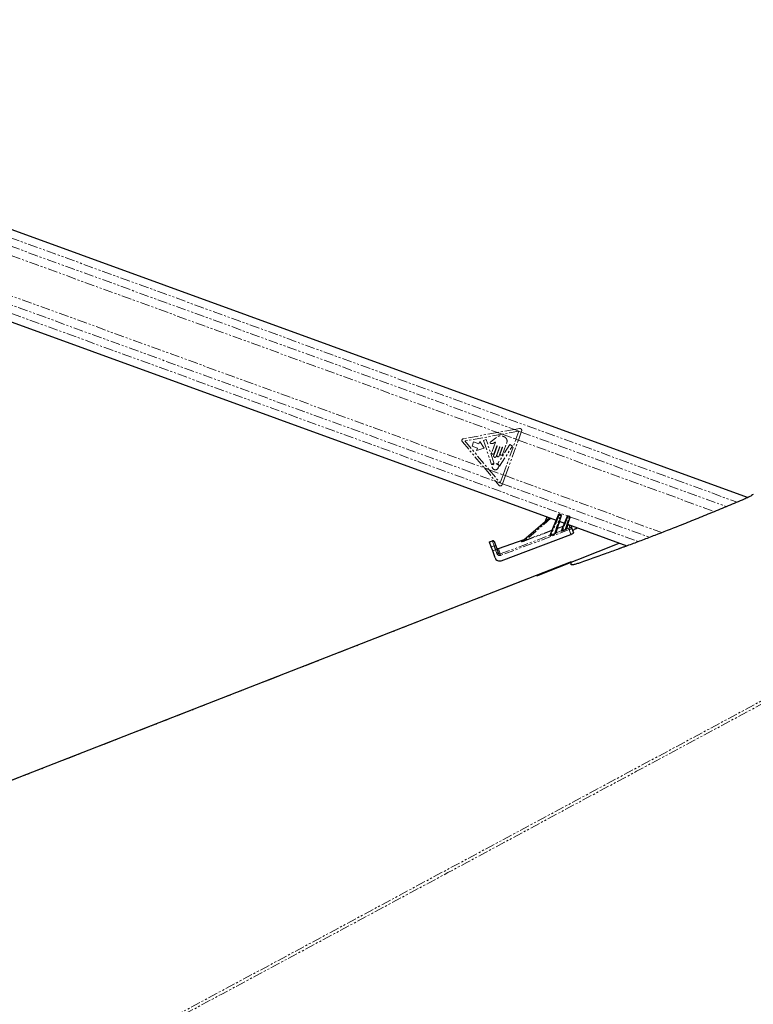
# Paper-space layout 'Wall Base Bracket' of a CAD drawing. Header units: millimetres. Extents: x 245 to 9339, y 492 to 8064.
# Tile 19 of 57: x 1124 to 1598, y 2899 to 3535. Entities that reach past the tile are written whole.
import ezdxf

# ---------------------------------------------------------------- set-up
doc = ezdxf.new("R2010")
doc.units = ezdxf.units.MM
doc.linetypes.add('PHANTOM', pattern=[12.7, 6.35, -1.27, 1.27, -1.27, 1.27, -1.27])

psp = doc.layouts.new('Wall Base Bracket')

# ---------------------------------------------------------------- linework, layer by layer
at = {"color": 7, "linetype": 'Continuous', "lineweight": 25}
for p, q in [((1594.03, 3225.92), (746, 3534.63)), ((730.15, 3480.8), (1470.44, 3211.32)), ((1448.12, 3197.5), (1465.99, 3212.94)), ((1464.37, 3213.53), (1463.23, 3210.55)), ((1466.56, 3201.74), (1471.8, 3214.7)), ((1473.5, 3214.08), (1470.03, 3203.41)), ((1471.8, 3214.7), (1471.89, 3214.92)), ((1472.53, 3215.2), (1473.27, 3214.93)), ((1473.57, 3214.31), (1473.5, 3214.08)), ((1473.81, 3204.5), (1477.48, 3213.57)), ((1479.12, 3212.97), (1476.86, 3206.02)), ((1477.48, 3213.57), (1477.57, 3213.8)), ((1478.2, 3214.08), (1478.89, 3213.83)), ((1479.2, 3213.2), (1479.12, 3212.97)), ((1472.37, 3210.61), (1475.78, 3209.37)), ((1477.72, 3208.67), (1516.08, 3194.7)), ((1480.14, 3207.29), (1480.57, 3206.05)), ((1480.57, 3206.05), (1481.57, 3203.17)), ((1482.78, 3205.79), (1484.03, 3206.37)), ((1434.79, 3185.16), (1479.81, 3202.13)), ((1427.29, 3197.36), (1429.17, 3198.02)), ((1427.4, 3197.02), (1427.29, 3197.36)), ((1428.43, 3194.08), (1427.4, 3197.02)), ((1429.35, 3191.43), (1428.43, 3194.08)), ((1430.45, 3197.4), (1430.56, 3197.08)), ((1430.56, 3197.08), (1431.58, 3194.14)), ((1431.58, 3194.14), (1432.2, 3192.37)), ((1433.03, 3193.02), (1449.63, 3198.8)), ((1457.81, 3175.3), (1511.06, 3196.53)), ((1430.88, 3187.05), (1429.35, 3191.43)), ((1432.2, 3192.37), (1432.97, 3190.16)), ((1480, 3184.15), (1480, 3184.33)), ((1480, 3182.68), (1480, 3183.71))]:
    psp.add_line(p, q, dxfattribs=at)
at = {"color": 8, "linetype": 'PHANTOM', "lineweight": 18}
for p, q in [((747.49, 3528.64), (1587.19, 3222.97)), ((747.68, 3523.15), (1443.37, 3269.9)), ((741.05, 3487.71), (1431.14, 3236.49)), ((736.61, 3483.9), (1477.84, 3214.07)), ((915.37, 3456.17), (1432.44, 3267.94)), ((910.64, 3431.91), (1423.99, 3245.04)), ((1443.37, 3269.9), (1432.44, 3267.94)), ((1446.69, 3270.49), (1443.37, 3269.9)), ((1443.37, 3269.9), (1447.83, 3268.28)), ((1432.44, 3267.94), (1410.49, 3264)), ((1435.48, 3266.83), (1411.46, 3262.52)), ((1425.19, 3263.34), (1423.41, 3262.73)), ((1430.11, 3248.37), (1425.19, 3263.34)), ((1431.22, 3264.29), (1429.27, 3262.78)), ((1432.44, 3267.94), (1435.48, 3266.83)), ((1446.28, 3268.77), (1435.48, 3266.83)), ((1435.48, 3266.83), (1444.39, 3263.59)), ((1436.04, 3240.65), (1444.39, 3263.59)), ((1437.57, 3240.09), (1445.92, 3263.03)), ((1444.39, 3263.59), (1446.28, 3268.77)), ((1444.39, 3263.59), (1445.92, 3263.03)), ((1445.92, 3263.03), (1447.83, 3268.28)), ((1445.92, 3263.03), (1572.63, 3216.9)), ((1447.83, 3268.28), (1448.05, 3268.88)), ((1447.83, 3268.28), (1580.26, 3220.07)), ((1409.77, 3262.02), (1423.99, 3245.04)), ((1411.46, 3262.52), (1427.03, 3243.93)), ((1417.02, 3261.95), (1416, 3259.15)), ((1416, 3259.15), (1419.45, 3257.89)), ((1420.47, 3260.69), (1417.02, 3261.95)), ((1419.45, 3257.89), (1418.88, 3256.34)), ((1418.88, 3256.34), (1423.92, 3257.85)), ((1421.03, 3262.24), (1420.47, 3260.69)), ((1423.92, 3257.85), (1421.03, 3262.24)), ((1423.41, 3262.73), (1428.68, 3247.36)), ((1431.1, 3261.76), (1428.69, 3255.13)), ((1432.22, 3259.18), (1429.99, 3253.06)), ((1430.3, 3254.54), (1432.01, 3259.26)), ((1431.6, 3252.48), (1433.82, 3258.6)), ((1434.02, 3258.53), (1432.13, 3253.31)), ((1440.52, 3260.15), (1432.67, 3247.98)), ((1433.53, 3252.8), (1435.58, 3258.42)), ((1433.85, 3246.24), (1442.15, 3259.11)), ((1435.78, 3258.34), (1434.28, 3254.23)), ((1435.69, 3253.72), (1438.36, 3261.06)), ((1442.15, 3259.11), (1440.52, 3260.15)), ((1423.99, 3245.04), (1427.03, 3243.93)), ((1423.99, 3245.04), (1431.14, 3236.49)), ((1427.03, 3243.93), (1436.04, 3240.65)), ((1427.03, 3243.93), (1434.14, 3235.44)), ((1434.14, 3235.44), (1436.04, 3240.65)), ((1435.66, 3234.85), (1437.57, 3240.09)), ((1436.04, 3240.65), (1437.57, 3240.09)), ((1437.57, 3240.09), (1538.65, 3203.29)), ((1431.14, 3236.49), (1435.66, 3234.85)), ((1431.14, 3236.49), (1433.35, 3233.85)), ((1435.43, 3234.22), (1435.66, 3234.85)), ((1435.66, 3234.85), (1530.75, 3200.23)), ((1467.02, 3212.56), (1450.74, 3198.5)), ((1472.27, 3214.53), (1467.04, 3201.59)), ((1469.2, 3202.47), (1473.03, 3214.25)), ((1472.53, 3215.2), (1472.27, 3214.53)), ((1473.03, 3214.25), (1472.27, 3214.53)), ((1473.03, 3214.25), (1473.27, 3214.93)), ((1477.95, 3213.4), (1474.38, 3204.56)), ((1476.08, 3205.24), (1478.65, 3213.15)), ((1478.2, 3214.08), (1477.95, 3213.4)), ((1478.65, 3213.15), (1477.95, 3213.4)), ((1478.65, 3213.15), (1478.89, 3213.83)), ((1479.17, 3213.59), (1523.46, 3197.46)), ((1467.55, 3204.83), (1470.21, 3211.4)), ((1471.3, 3205.99), (1470.36, 3203.1)), ((1472.62, 3210.53), (1471.21, 3206.21)), ((1471.21, 3206.21), (1474.79, 3207.56)), ((1471.3, 3205.99), (1471.21, 3206.21)), ((1474.87, 3207.34), (1471.3, 3205.99)), ((1473.67, 3204.37), (1474.87, 3207.34)), ((1474.79, 3207.56), (1475.55, 3209.46)), ((1474.87, 3207.34), (1474.79, 3207.56)), ((1477.13, 3205.64), (1478.4, 3206.12)), ((1478.1, 3208.53), (1477.18, 3205.71)), ((1478.73, 3205.24), (1478.4, 3206.12)), ((1479.28, 3206.64), (1478.84, 3207.88)), ((1434.29, 3189.5), (1466.42, 3201.61)), ((1478.73, 3205.24), (1434.62, 3188.62)), ((1450.74, 3198.5), (1467.55, 3204.83)), ((1467.64, 3204.61), (1450.82, 3198.28)), ((1466.42, 3201.61), (1467.64, 3204.61)), ((1466.42, 3201.6), (1466.42, 3201.61)), ((1467.64, 3204.61), (1467.55, 3204.83)), ((1470.35, 3203.09), (1473.67, 3204.34)), ((1479.81, 3202.13), (1478.73, 3205.24)), ((1429.29, 3197.68), (1427.4, 3197.02)), ((1428.43, 3194.08), (1430.32, 3194.74)), ((1429.29, 3197.68), (1429.17, 3198.02)), ((1430.32, 3194.74), (1429.29, 3197.68)), ((1449.32, 3198.53), (1433.11, 3192.88)), ((1448.05, 3197.46), (1448.58, 3197.92)), ((1450.82, 3198.28), (1450.74, 3198.5)), ((1503.6, 3190.14), (1515.53, 3194.9)), ((1431.24, 3192.09), (1429.35, 3191.43)), ((1432.01, 3189.88), (1431.24, 3192.09)), ((1433.11, 3192.88), (1434.29, 3189.5)), ((1434.62, 3188.62), (1434.29, 3189.5)), ((1480, 3184.33), (763.5, 2904.45))]:
    psp.add_line(p, q, dxfattribs=at)
at = {"color": 8, "linetype": 'PHANTOM', "lineweight": 18, "flags": 128}
psp.add_lwpolyline([(1156.27, 2854.64), (1893.53, 3250.71), (1993.4, 3304.36), (2093.27, 3358.01), (2193.14, 3411.66), (2293.02, 3465.32), (2350.24, 3496.05)], dxfattribs=at)
at = {"color": 7, "linetype": 'Continuous', "lineweight": 25, "flags": 128}
psp.add_lwpolyline([(1480, 3184.52), (1114.35, 3041.69), (763.81, 2904.76)], dxfattribs=at)
at = {"color": 8, "linetype": 'PHANTOM', "lineweight": 18}
psp.add_circle((1431.05, 3245.89), 2.04, dxfattribs=at)
for centre, radius, start, end in [((1446.9, 3269.3), 1.22, 339.99696, 100.17473), ((1410.7, 3262.8), 1.22, 100.17473, 219.93926), ((1432.11, 3259.22), 0.107, 339.99696, 159.99696), ((1433.92, 3258.56), 0.107, 339.99696, 159.99696), ((1435.68, 3258.38), 0.107, 339.99696, 159.99696), ((1429.49, 3254.84), 0.856, 159.99696, 339.99696), ((1430.79, 3252.77), 0.856, 159.99696, 339.99696), ((1432.83, 3253.05), 0.749, 159.99696, 339.99696), ((1434.99, 3253.98), 0.75, 159.99696, 339.99696), ((1428.88, 3247.43), 0.203, 198.93517, 324.66531), ((1431.05, 3245.89), 2.46, 115.12416, 144.66531), ((1429.92, 3248.3), 0.203, 295.12416, 18.19789), ((1432.84, 3247.87), 0.203, 147.17878, 227.96277), ((1431.05, 3245.89), 2.46, 9.96265, 47.96277), ((1433.68, 3246.35), 0.203, 189.96265, 327.17878), ((1434.28, 3234.64), 1.22, 219.93926, 339.99696), ((1470.81, 3211.24), 3.59, 66.00985, 73.98406), ((1472.04, 3210.8), 3.59, 66.00985, 73.98406), ((1476.49, 3210.12), 3.59, 66.00985, 73.98406), ((1477.66, 3209.69), 3.59, 66.00985, 73.98406), ((1471.21, 3206.23), 0.25, 163.2646, 289.80469), ((1471.71, 3207.96), 1.81, 245.92962, 254.06429), ((1475.51, 3209.18), 1.78, 246.08627, 253.90764), ((1474.79, 3207.57), 0.24, 288.82392, 337.82328), ((1477.07, 3205.9), 0.266, 171.34273, 281.0133), ((1477.1, 3205.94), 0.25, 163.2646, 289.80469), ((1478.03, 3208.8), 0.255, 224.38903, 275.60488), ((1479.2, 3206.95), 0.993, 19.66747, 111.04935), ((1479.63, 3205.72), 0.993, 19.66747, 111.04935), ((1466.34, 3201.83), 0.237, 288.23995, 337.76194), ((1466.34, 3201.84), 0.24, 288.82392, 337.82328), ((1475.05, 3204.89), 8.66, 202.43509, 203.38832), ((1468.27, 3206.46), 1.78, 246.08627, 253.90764), ((1467.56, 3204.84), 0.24, 288.82392, 337.82328), ((1476.89, 3205.61), 8.3, 202.17342, 203.26115), ((1470.27, 3203.34), 0.25, 163.2646, 289.80469), ((1470.27, 3203.33), 0.254, 165.20955, 287.93168), ((1473.59, 3204.59), 0.24, 288.82392, 337.82328), ((1473.58, 3204.58), 0.254, 291.74012, 336.9905), ((1481.29, 3207.32), 7.45, 201.72054, 203.13214), ((1482.75, 3207.88), 7.17, 201.59993, 203.12247), ((1429.62, 3196.75), 0.991, 19.72578, 109.71668), ((1430.65, 3193.81), 0.991, 19.72578, 109.71668), ((1432.75, 3193.81), 0.993, 199.66747, 291.04935), ((1447.99, 3197.65), 0.202, 285.8189, 310.72966), ((1448.53, 3198.11), 0.202, 285.8189, 310.72966), ((1433.28, 3187), 5.48, 101.33893, 111.82269), ((1434.05, 3184.79), 5.48, 101.33893, 111.82269)]:
    psp.add_arc(centre, radius, start, end, dxfattribs=at)
at = {"color": 7, "linetype": 'Continuous', "lineweight": 25}
for centre, radius, start, end in [((1472.35, 3214.73), 0.5, 69.99696, 157.99696), ((1473.1, 3214.46), 0.5, 341.99696, 69.99696), ((1478.03, 3213.61), 0.5, 69.99696, 157.99696), ((1478.72, 3213.36), 0.5, 341.99696, 69.99696), ((1429.5, 3197.07), 1, 19.21077, 109.21077), ((1432.7, 3193.96), 1, 199.21077, 289.21077)]:
    psp.add_arc(centre, radius, start, end, dxfattribs=at)
for centre, major_axis, ratio, start_param, end_param in [((1476.2, 3205.59), (0.662, 0.444), 0.14132, 5.79553, 6.105066), ((1476.28, 3205.36), (0.9, 0.359), 0.136299, 5.860731, 6.170266), ((1485.82, 3206.18), (4.68, 1.77), 0.177897, 2.21001, 3.136937), ((1469.37, 3202.99), (0.662, 0.444), 0.14132, 6.019868, 6.105066), ((1479.7, 3202.47), (1.87, 0.71), 0.177897, 4.706577, 6.278529), ((1450.6, 3198.68), (2.04, 0.79), 0.059581, 2.722357, 2.977286), ((1433.71, 3188.04), (-1.02, 2.9), 0.976801, 1.566413, 3.161959), ((1433.91, 3190.49), (-0.35, 1), 0.940998, 1.567415, 3.162961)]:
    psp.add_ellipse(centre, major_axis=major_axis, ratio=ratio, start_param=start_param, end_param=end_param, dxfattribs=at)
at = {"color": 8, "linetype": 'PHANTOM', "lineweight": 18}
for centre, major_axis, ratio, start_param, end_param in [((1478.34, 3206.29), (0.936, 0.354), 0.177897, 4.706577, 6.278529), ((1478.69, 3205.37), (1.88, 0.68), 0.066003, 4.710393, 6.282345), ((1484.46, 3210), (5.61, 2.12), 0.177897, 2.870519, 3.136937), ((1484.81, 3209.08), (4.67, 1.8), 0.222599, 2.796983, 3.13447), ((1509.17, 3216.66), (51.44, 19.35), 0.022734, 2.451824, 2.521658), ((1509.17, 3216.67), (51.44, 19.36), 0.018188, 2.451819, 2.521653), ((1469.46, 3202.76), (0.9, 0.359), 0.136299, 6.085068, 6.170266), ((1474.63, 3204.73), (0.958, 0.383), 0.127952, 3.019531, 3.213532), ((1474.54, 3204.96), (0.726, 0.483), 0.125141, 2.960489, 3.15449), ((1509.17, 3216.66), (51.44, 19.35), 0.022734, 2.260781, 2.30493), ((1509.17, 3216.67), (51.44, 19.36), 0.018188, 2.260776, 2.304925), ((1431.28, 3191.96), (-0.99, 2.83), 0.000389, 0.188222, 1.524793), ((1436.32, 3183.58), (-3.29, 9.44), 0.014109, 6.10687, 6.283185), ((1451.46, 3198.75), (3.45, 1.35), 0.058818, 2.976664, 4.504268), ((1451.37, 3198.98), (3.29, 1.54), 0.049295, 2.968676, 4.496279), ((1433.9, 3190.53), (-0.68, 1.93), 0.976801, 1.566413, 3.161959)]:
    psp.add_ellipse(centre, major_axis=major_axis, ratio=ratio, start_param=start_param, end_param=end_param, dxfattribs=at)
for points, knots in [([(2354.46, 3496.29), (2336.87, 3486.82), (2254.4, 3442.4), (2106.83, 3363.18), (1911.99, 3258.47), (1717.12, 3153.78), (1522.25, 3049.09), (1327.38, 2944.4), (1197.47, 2874.6), (1132.51, 2839.71)], [0, 0, 0, 0, 0.043226, 0.202688, 0.362151, 0.521613, 0.681075, 0.840538, 1, 1, 1, 1]), ([(1438.36, 3261.06), (1438.5, 3261.52), (1438.76, 3262.42), (1438.4, 3263.81), (1437.48, 3264.86), (1436.25, 3265.51), (1434.92, 3265.85), (1433.52, 3265.79), (1432.29, 3265.15), (1431.58, 3264.58), (1431.22, 3264.29)], [0, 0, 0, 0, 0.13106, 0.251024, 0.376916, 0.501355, 0.627161, 0.75065, 0.875357, 1, 1, 1, 1]), ([(1429.27, 3262.78), (1428.93, 3262.56), (1428.5, 3262.29), (1427.96, 3261.98), (1427.77, 3261.72), (1427.69, 3261.46), (1427.72, 3261.25), (1427.84, 3261.03), (1428.13, 3260.82), (1428.41, 3260.81), (1428.55, 3260.8)], [0, 0, 0, 0, 0.369532, 0.462234, 0.557841, 0.653711, 0.700172, 0.747002, 0.872845, 1, 1, 1, 1]), ([(1428.55, 3260.8), (1428.87, 3260.82), (1429.44, 3260.85), (1429.94, 3261.12), (1430.17, 3261.25)], [0, 0, 0, 0, 0.546848, 1, 1, 1, 1]), ([(1430.17, 3261.25), (1430.3, 3261.35), (1430.54, 3261.54), (1430.82, 3261.69), (1430.96, 3261.76)], [0, 0, 0, 0, 0.519147, 1, 1, 1, 1]), ([(1430.96, 3261.76), (1430.98, 3261.76), (1431.03, 3261.77), (1431.08, 3261.76), (1431.1, 3261.76), (1431.1, 3261.76)], [0, 0, 0, 0, 0.51399, 0.984901, 1, 1, 1, 1]), ([(1476.08, 3205.24), (1476.17, 3205.31), (1476.38, 3205.47), (1476.61, 3205.71), (1476.76, 3205.88), (1476.8, 3205.93), (1476.81, 3205.94)], [0, 0, 0, 0, 0.292266, 0.728618, 0.93734, 1, 1, 1, 1]), ([(1477.13, 3205.64), (1477.11, 3205.63), (1477.06, 3205.59), (1476.85, 3205.45), (1476.55, 3205.24), (1476.27, 3205.12), (1476.16, 3205.07)], [0, 0, 0, 0, 0.062827, 0.26767, 0.696628, 1, 1, 1, 1]), ([(1467.1, 3201.45), (1467.04, 3201.43), (1466.93, 3201.39), (1466.77, 3201.38), (1466.63, 3201.4), (1466.51, 3201.45), (1466.45, 3201.5), (1466.41, 3201.56), (1466.41, 3201.58), (1466.42, 3201.6)], [0, 0, 0, 0, 0.167755, 0.309426, 0.442105, 0.597363, 0.769231, 0.800223, 1, 1, 1, 1]), ([(1466.56, 3201.74), (1466.56, 3201.71), (1466.55, 3201.66), (1466.61, 3201.57), (1466.69, 3201.51), (1466.76, 3201.49), (1466.83, 3201.49), (1466.87, 3201.5), (1466.95, 3201.53), (1467, 3201.56), (1467.04, 3201.59)], [0, 0, 0, 0, 0.215863, 0.428956, 0.580258, 0.686216, 0.701096, 0.813432, 0.831984, 1, 1, 1, 1]), ([(1469.2, 3202.47), (1469.29, 3202.54), (1469.53, 3202.74), (1469.76, 3203.04), (1469.94, 3203.26), (1470, 3203.36), (1470.02, 3203.39), (1470.03, 3203.4)], [0, 0, 0, 0, 0.238952, 0.674689, 0.839878, 0.957161, 1, 1, 1, 1]), ([(1470.35, 3203.09), (1470.34, 3203.08), (1470.32, 3203.06), (1470.24, 3202.98), (1470.01, 3202.79), (1469.68, 3202.54), (1469.38, 3202.38), (1469.27, 3202.33)], [0, 0, 0, 0, 0.044347, 0.161489, 0.322415, 0.749464, 1, 1, 1, 1]), ([(1474.45, 3204.39), (1474.39, 3204.37), (1474.26, 3204.33), (1474.07, 3204.29), (1473.88, 3204.29), (1473.73, 3204.31), (1473.69, 3204.33), (1473.67, 3204.34)], [0, 0, 0, 0, 0.189665, 0.387972, 0.597558, 0.804387, 1, 1, 1, 1]), ([(1473.81, 3204.48), (1473.83, 3204.47), (1473.85, 3204.45), (1473.91, 3204.43), (1473.98, 3204.42), (1474.04, 3204.42), (1474.13, 3204.44), (1474.24, 3204.48), (1474.33, 3204.53), (1474.38, 3204.56)], [0, 0, 0, 0, 0.204018, 0.368363, 0.408955, 0.56257, 0.608528, 0.802705, 1, 1, 1, 1])]:
    psp.add_open_spline(points, degree=3, knots=knots, dxfattribs=at)
at = {"color": 7, "linetype": 'Continuous', "lineweight": 25}
for points, knots in [([(1591.78, 3224.9), (1588.34, 3223.45), (1581.47, 3220.55), (1571.03, 3216.23), (1560.5, 3211.93), (1548.17, 3206.99), (1536.69, 3202.49), (1526.1, 3198.44), (1518.09, 3195.44), (1510.05, 3192.48), (1499.29, 3188.57), (1491.28, 3185.75), (1485.94, 3183.86)], [0, 0, 0, 0, 0.099382, 0.1987603, 0.2987532, 0.3987406, 0.5467407, 0.6212174, 0.6956914, 0.7715885, 0.847492, 1, 1, 1, 1]), ([(1597.7, 3228.02), (1597.33, 3227.75), (1596.6, 3227.21), (1594.5, 3226.1), (1592.71, 3225.31), (1591.78, 3224.9)], [0, 0, 0, 0, 0.321913, 0.643127, 1, 1, 1, 1]), ([(1480, 3184.52), (1480, 3184.52), (1480, 3184.55), (1480, 3184.44), (1480, 3184.33)], [0, 0, 0, 0, 0.006738, 1, 1, 1, 1]), ([(1485.94, 3183.86), (1485.11, 3183.58), (1483.45, 3183.02), (1481.49, 3182.54), (1480.22, 3182.4), (1480.07, 3182.59), (1480, 3182.68)], [0, 0, 0, 0, 0.259626, 0.519862, 0.765905, 1, 1, 1, 1])]:
    psp.add_open_spline(points, degree=3, knots=knots, dxfattribs=at)

doc.saveas('drawing.dxf')
